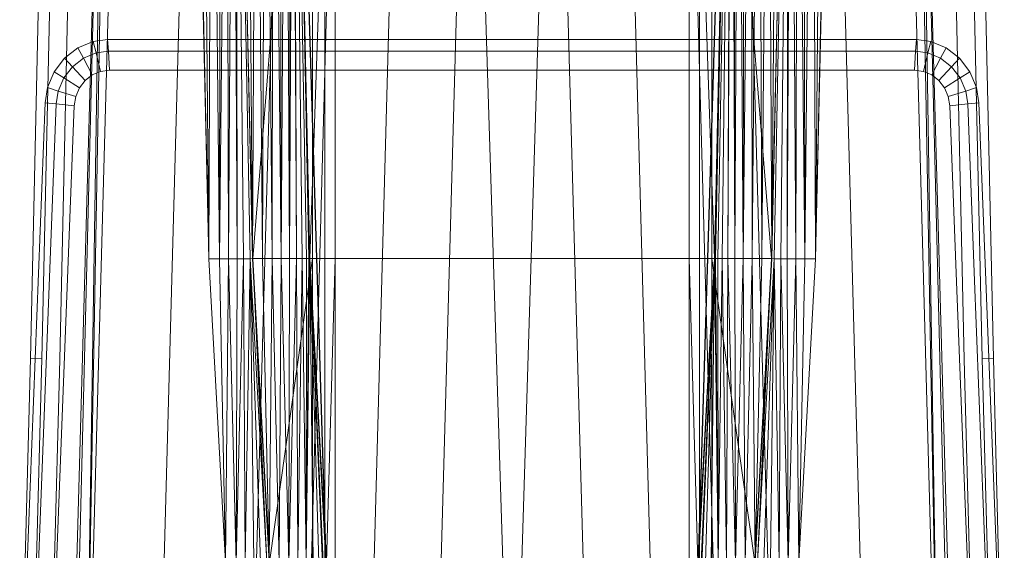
# Model space of a CAD drawing. Header units: metres. Extents: x 391.1 to 427.5, y 12.8 to 28.4.
# Tile 46 of 189: x 401.844 to 402.217, y 27.729 to 27.929. Entities that reach past the tile are written whole.
import ezdxf

# ---------------------------------------------------------------- set-up
doc = ezdxf.new("R2010")
doc.units = ezdxf.units.M
doc.layers.add('A-DETL-____-MBND', color=7, linetype='Continuous', lineweight=18)

# ---------------------------------------------------------------- blocks, each defined once
blk = doc.blocks.new('Family - Inodor PA-152684-03_CLI_AIRE_P0A')
at = {"layer": 'A-DETL-____-MBND', "color": 253, "true_color": 0xaaaaaa}
for p, q in [((0.02769, 0.72747), (0.02057, 0.40793)), ((0.02769, 0.72747), (0.02057, 0.40793)), ((0.38526, 0.40793), (0.37814, 0.72747)), ((0.38526, 0.40793), (0.37814, 0.72747)), ((0.03191, 0.72725), (0.02479, 0.40776)), ((0.03191, 0.72725), (0.02479, 0.40776)), ((0.03874, 0.72691), (0.03162, 0.40749)), ((0.03874, 0.72691), (0.03162, 0.40749)), ((0.03494, 0.21652), (0.04902, 0.7262)), ((0.04902, 0.7262), (0.03612, 0.21652)), ((0.04902, 0.7262), (0.04107, 0.21652)), ((0.0502, 0.7262), (0.04107, 0.21652)), ((0.05515, 0.7262), (0.04107, 0.21652)), ((0.08204, 0.7262), (0.06796, 0.21652)), ((0.08802, 0.44565), (0.08189, 0.7262)), ((0.08202, 0.72555), (0.08802, 0.44565)), ((0.08202, 0.72555), (0.08802, 0.44565)), ((0.08578, 0.72555), (0.08802, 0.44565)), ((0.08578, 0.72555), (0.08802, 0.44565)), ((0.0892, 0.72555), (0.08802, 0.44565)), ((0.08802, 0.44565), (0.0892, 0.72555)), ((0.0892, 0.72555), (0.09212, 0.44566)), ((0.0892, 0.72555), (0.09212, 0.44566)), ((0.09248, 0.72555), (0.09212, 0.44566)), ((0.09212, 0.44566), (0.09248, 0.72555)), ((0.09212, 0.44566), (0.09491, 0.72555)), ((0.09212, 0.44566), (0.09491, 0.72555)), ((0.09491, 0.72555), (0.09554, 0.44566)), ((0.09491, 0.72555), (0.09554, 0.44566)), ((0.09737, 0.72555), (0.09554, 0.44566)), ((0.09554, 0.44566), (0.09737, 0.72555)), ((0.09737, 0.72555), (0.09882, 0.44566)), ((0.09737, 0.72555), (0.09882, 0.44566)), ((0.09837, 0.72555), (0.09882, 0.44566)), ((0.09837, 0.72555), (0.10126, 0.44566)), ((0.09837, 0.72555), (0.09882, 0.44566)), ((0.09837, 0.72555), (0.10371, 0.44566)), ((0.09837, 0.72555), (0.10126, 0.44566)), ((0.09837, 0.72555), (0.10471, 0.44572)), ((0.09837, 0.72555), (0.10371, 0.44566)), ((0.09837, 0.72555), (0.10471, 0.44572)), ((0.10461, 0.44571), (0.09848, 0.7262)), ((0.09861, 0.7256), (0.10461, 0.44571)), ((0.09861, 0.7256), (0.10461, 0.44571)), ((0.10238, 0.7256), (0.10461, 0.44571)), ((0.10238, 0.7256), (0.10461, 0.44571)), ((0.11707, 0.7262), (0.10299, 0.21652)), ((0.10604, 0.7256), (0.10461, 0.44571)), ((0.10461, 0.44571), (0.10604, 0.7256)), ((0.12737, 0.72561), (0.10471, 0.44572)), ((0.10471, 0.44572), (0.12737, 0.72561)), ((0.10604, 0.7256), (0.10839, 0.44571)), ((0.10604, 0.7256), (0.10839, 0.44571)), ((0.10947, 0.7256), (0.10839, 0.44571)), ((0.10839, 0.44571), (0.10947, 0.7256)), ((0.10947, 0.7256), (0.11204, 0.44571)), ((0.10947, 0.7256), (0.11204, 0.44571)), ((0.11257, 0.7256), (0.11204, 0.44571)), ((0.11204, 0.44571), (0.11257, 0.7256)), ((0.11257, 0.7256), (0.11547, 0.44571)), ((0.11257, 0.7256), (0.11547, 0.44571)), ((0.11525, 0.7256), (0.11547, 0.44571)), ((0.11525, 0.7256), (0.11547, 0.44571)), ((0.11742, 0.7256), (0.11547, 0.44571)), ((0.11547, 0.44571), (0.11742, 0.7256)), ((0.11742, 0.7256), (0.11858, 0.44571)), ((0.11742, 0.7256), (0.11858, 0.44571)), ((0.11902, 0.7256), (0.11858, 0.44571)), ((0.11858, 0.44571), (0.11902, 0.7256)), ((0.11858, 0.44571), (0.12, 0.7256)), ((0.11858, 0.44571), (0.12, 0.7256)), ((0.12, 0.7256), (0.12125, 0.44571)), ((0.12, 0.7256), (0.12125, 0.44571)), ((0.12032, 0.7256), (0.12632, 0.44571)), ((0.12032, 0.7256), (0.12125, 0.44571)), ((0.12032, 0.7256), (0.12343, 0.44571)), ((0.12032, 0.7256), (0.12125, 0.44571)), ((0.12032, 0.7256), (0.12503, 0.44571)), ((0.12032, 0.7256), (0.12343, 0.44571)), ((0.12032, 0.7256), (0.12601, 0.44571)), ((0.12032, 0.7256), (0.12503, 0.44571)), ((0.12032, 0.7256), (0.12632, 0.44571)), ((0.12032, 0.7256), (0.12601, 0.44571)), ((0.12032, 0.7256), (0.12632, 0.44571)), ((0.12032, 0.7256), (0.13594, 0.21593)), ((0.12032, 0.7256), (0.12632, 0.44571)), ((0.12032, 0.7256), (0.13594, 0.21593)), ((0.12032, 0.7256), (0.13646, 0.2042)), ((0.13782, 0.7262), (0.12375, 0.21652)), ((0.13594, 0.72561), (0.12632, 0.44571)), ((0.12632, 0.44571), (0.13594, 0.72561)), ((0.12737, 0.72561), (0.12737, 0.44571)), ((0.12737, 0.72561), (0.12737, 0.44571)), ((0.13205, 0.72561), (0.13205, 0.44571)), ((0.13205, 0.72561), (0.13205, 0.44571)), ((0.13594, 0.44571), (0.13594, 0.72561)), ((0.13594, 0.72561), (0.13594, 0.44571)), ((0.13594, 0.72561), (0.13594, 0.44571)), ((0.13594, 0.72561), (0.13594, 0.44571)), ((0.16159, 0.7262), (0.14752, 0.21652)), ((0.18701, 0.7262), (0.17293, 0.21652)), ((0.18701, 0.7262), (0.20299, 0.21652)), ((0.21897, 0.7262), (0.20299, 0.21652)), ((0.21897, 0.7262), (0.23305, 0.21652)), ((0.24439, 0.7262), (0.25847, 0.21652)), ((0.26816, 0.7262), (0.28224, 0.21652)), ((0.28568, 0.7262), (0.26951, 0.2042)), ((0.26951, 0.2042), (0.28565, 0.7256)), ((0.26951, 0.2042), (0.28565, 0.7256)), ((0.27003, 0.72561), (0.27003, 0.44571)), ((0.27003, 0.72561), (0.27003, 0.44571)), ((0.27003, 0.72561), (0.27003, 0.44571)), ((0.27003, 0.72561), (0.27965, 0.44571)), ((0.27003, 0.72561), (0.27003, 0.44571)), ((0.27003, 0.72561), (0.27965, 0.44571)), ((0.27003, 0.21593), (0.28565, 0.7256)), ((0.27003, 0.21593), (0.28565, 0.7256)), ((0.27392, 0.72561), (0.27392, 0.44571)), ((0.27392, 0.72561), (0.27392, 0.44571)), ((0.27859, 0.72561), (0.27859, 0.44571)), ((0.27859, 0.72561), (0.30126, 0.44572)), ((0.27859, 0.72561), (0.27859, 0.44571)), ((0.27859, 0.72561), (0.30126, 0.44572)), ((0.28565, 0.7256), (0.27965, 0.44571)), ((0.27965, 0.44571), (0.28565, 0.7256)), ((0.28565, 0.7256), (0.27965, 0.44571)), ((0.27965, 0.44571), (0.28565, 0.7256)), ((0.28565, 0.7256), (0.27996, 0.44571)), ((0.27996, 0.44571), (0.28565, 0.7256)), ((0.28565, 0.7256), (0.28094, 0.44571)), ((0.28094, 0.44571), (0.28565, 0.7256)), ((0.28565, 0.7256), (0.28254, 0.44571)), ((0.28254, 0.44571), (0.28565, 0.7256)), ((0.28565, 0.7256), (0.28471, 0.44571)), ((0.28471, 0.44571), (0.28565, 0.7256)), ((0.28471, 0.44571), (0.28596, 0.7256)), ((0.28471, 0.44571), (0.28596, 0.7256)), ((0.28596, 0.7256), (0.28739, 0.44571)), ((0.28596, 0.7256), (0.28739, 0.44571)), ((0.28694, 0.7256), (0.28739, 0.44571)), ((0.28694, 0.7256), (0.28739, 0.44571)), ((0.28854, 0.7256), (0.28739, 0.44571)), ((0.28739, 0.44571), (0.28854, 0.7256)), ((0.28854, 0.7256), (0.29049, 0.44571)), ((0.28854, 0.7256), (0.29049, 0.44571)), ((0.28891, 0.7262), (0.30299, 0.21652)), ((0.29071, 0.7256), (0.29049, 0.44571)), ((0.29049, 0.44571), (0.29071, 0.7256)), ((0.29049, 0.44571), (0.29339, 0.7256)), ((0.29049, 0.44571), (0.29339, 0.7256)), ((0.29339, 0.7256), (0.29392, 0.44571)), ((0.29339, 0.7256), (0.29392, 0.44571)), ((0.29649, 0.7256), (0.29392, 0.44571)), ((0.29392, 0.44571), (0.29649, 0.7256)), ((0.29649, 0.7256), (0.29758, 0.44571)), ((0.29649, 0.7256), (0.29758, 0.44571)), ((0.29992, 0.7256), (0.29758, 0.44571)), ((0.29758, 0.44571), (0.29992, 0.7256)), ((0.29992, 0.7256), (0.30135, 0.44571)), ((0.29992, 0.7256), (0.30135, 0.44571)), ((0.3076, 0.72555), (0.30126, 0.44572)), ((0.30126, 0.44572), (0.3076, 0.72555)), ((0.30749, 0.7262), (0.30135, 0.44571)), ((0.30358, 0.7256), (0.30135, 0.44571)), ((0.30135, 0.44571), (0.30358, 0.7256)), ((0.30135, 0.44571), (0.30735, 0.7256)), ((0.30135, 0.44571), (0.30735, 0.7256)), ((0.3076, 0.72555), (0.30226, 0.44566)), ((0.30226, 0.44566), (0.3076, 0.72555)), ((0.3076, 0.72555), (0.30471, 0.44566)), ((0.30471, 0.44566), (0.3076, 0.72555)), ((0.3076, 0.72555), (0.30715, 0.44566)), ((0.30715, 0.44566), (0.3076, 0.72555)), ((0.30715, 0.44566), (0.3086, 0.72555)), ((0.30715, 0.44566), (0.3086, 0.72555)), ((0.3086, 0.72555), (0.31043, 0.44566)), ((0.3086, 0.72555), (0.31043, 0.44566)), ((0.31105, 0.72555), (0.31043, 0.44566)), ((0.31043, 0.44566), (0.31105, 0.72555)), ((0.31105, 0.72555), (0.31384, 0.44566)), ((0.31105, 0.72555), (0.31384, 0.44566)), ((0.31349, 0.72555), (0.31384, 0.44566)), ((0.31349, 0.72555), (0.31384, 0.44566)), ((0.31677, 0.72555), (0.31384, 0.44566)), ((0.31384, 0.44566), (0.31677, 0.72555)), ((0.31677, 0.72555), (0.31794, 0.44566)), ((0.31677, 0.72555), (0.31794, 0.44566)), ((0.32408, 0.7262), (0.31794, 0.44566)), ((0.32019, 0.72555), (0.31794, 0.44566)), ((0.31794, 0.44566), (0.32019, 0.72555)), ((0.31794, 0.44566), (0.32395, 0.72555)), ((0.31794, 0.44566), (0.32395, 0.72555)), ((0.32395, 0.7262), (0.33803, 0.21652)), ((0.35083, 0.7262), (0.36491, 0.21652)), ((0.35578, 0.7262), (0.36491, 0.21652)), ((0.35697, 0.7262), (0.36491, 0.21652)), ((0.35697, 0.7262), (0.36986, 0.21652)), ((0.35697, 0.7262), (0.37104, 0.21652)), ((0.3742, 0.40749), (0.36709, 0.72691)), ((0.3742, 0.40749), (0.36709, 0.72691)), ((0.38104, 0.40776), (0.37392, 0.72725)), ((0.38104, 0.40776), (0.37392, 0.72725)), ((0.03847, 0.52548), (0.04426, 0.52793)), ((0.03847, 0.52548), (0.04426, 0.52793)), ((0.04426, 0.52793), (0.04975, 0.52867)), ((0.04426, 0.52793), (0.04975, 0.52867)), ((0.04426, 0.52793), (0.04534, 0.52359)), ((0.04534, 0.52359), (0.04426, 0.52793)), ((0.04975, 0.52867), (0.12668, 0.52871)), ((0.04975, 0.52867), (0.12668, 0.52871)), ((0.04975, 0.52867), (0.05002, 0.52422)), ((0.05002, 0.52422), (0.04975, 0.52867)), ((0.12668, 0.52871), (0.27914, 0.52871)), ((0.12668, 0.52871), (0.27914, 0.52871)), ((0.27914, 0.52871), (0.35608, 0.52867)), ((0.27914, 0.52871), (0.35608, 0.52867)), ((0.35608, 0.52867), (0.3558, 0.52422)), ((0.3558, 0.52422), (0.35608, 0.52867)), ((0.35608, 0.52867), (0.36156, 0.52793)), ((0.35608, 0.52867), (0.36156, 0.52793)), ((0.36156, 0.52793), (0.36048, 0.52359)), ((0.36048, 0.52359), (0.36156, 0.52793)), ((0.36156, 0.52793), (0.36735, 0.52548)), ((0.36156, 0.52793), (0.36735, 0.52548)), ((0.03345, 0.52157), (0.03847, 0.52548)), ((0.03345, 0.52157), (0.03847, 0.52548)), ((0.03847, 0.52548), (0.04055, 0.52156)), ((0.04055, 0.52156), (0.03847, 0.52548)), ((0.04055, 0.52156), (0.04534, 0.52359)), ((0.04055, 0.52156), (0.04534, 0.52359)), ((0.04534, 0.52359), (0.05002, 0.52422)), ((0.04534, 0.52359), (0.05002, 0.52422)), ((0.04534, 0.52359), (0.04707, 0.51657)), ((0.04707, 0.51657), (0.04534, 0.52359)), ((0.05002, 0.52422), (0.12668, 0.52427)), ((0.05002, 0.52422), (0.12668, 0.52427)), ((0.05002, 0.52422), (0.05045, 0.51703)), ((0.05045, 0.51703), (0.05002, 0.52422)), ((0.12668, 0.52427), (0.27914, 0.52427)), ((0.12668, 0.52427), (0.27914, 0.52427)), ((0.27914, 0.52427), (0.3558, 0.52422)), ((0.27914, 0.52427), (0.3558, 0.52422)), ((0.3558, 0.52422), (0.35537, 0.51703)), ((0.35537, 0.51703), (0.3558, 0.52422)), ((0.3558, 0.52422), (0.36048, 0.52359)), ((0.3558, 0.52422), (0.36048, 0.52359)), ((0.36048, 0.52359), (0.35875, 0.51657)), ((0.35875, 0.51657), (0.36048, 0.52359)), ((0.36048, 0.52359), (0.36527, 0.52156)), ((0.36048, 0.52359), (0.36527, 0.52156)), ((0.36735, 0.52548), (0.36527, 0.52156)), ((0.36527, 0.52156), (0.36735, 0.52548)), ((0.36735, 0.52548), (0.37237, 0.52157)), ((0.36735, 0.52548), (0.37237, 0.52157)), ((0.02953, 0.51645), (0.03345, 0.52157)), ((0.02953, 0.51645), (0.03345, 0.52157)), ((0.03345, 0.52157), (0.0364, 0.51833)), ((0.0364, 0.51833), (0.03345, 0.52157)), ((0.0364, 0.51833), (0.04055, 0.52156)), ((0.0364, 0.51833), (0.04055, 0.52156)), ((0.04055, 0.52156), (0.04391, 0.51523)), ((0.04391, 0.51523), (0.04055, 0.52156)), ((0.36527, 0.52156), (0.36191, 0.51523)), ((0.36191, 0.51523), (0.36527, 0.52156)), ((0.36527, 0.52156), (0.36942, 0.51833)), ((0.36527, 0.52156), (0.36942, 0.51833)), ((0.37237, 0.52157), (0.36942, 0.51833)), ((0.36942, 0.51833), (0.37237, 0.52157)), ((0.37237, 0.52157), (0.37629, 0.51645)), ((0.37237, 0.52157), (0.37629, 0.51645)), ((0.02697, 0.51046), (0.02953, 0.51645)), ((0.02697, 0.51046), (0.02953, 0.51645)), ((0.02953, 0.51645), (0.03316, 0.5141)), ((0.03316, 0.5141), (0.02953, 0.51645)), ((0.03316, 0.5141), (0.0364, 0.51833)), ((0.03316, 0.5141), (0.0364, 0.51833)), ((0.0364, 0.51833), (0.04118, 0.5131)), ((0.04118, 0.5131), (0.0364, 0.51833)), ((0.04391, 0.51523), (0.04118, 0.5131)), ((0.04118, 0.5131), (0.04391, 0.51523)), ((0.04391, 0.51523), (0.04118, 0.5131)), ((0.04391, 0.51523), (0.04118, 0.5131)), ((0.04707, 0.51657), (0.04391, 0.51523)), ((0.04391, 0.51523), (0.04707, 0.51657)), ((0.04707, 0.51657), (0.04391, 0.51523)), ((0.04707, 0.51657), (0.04391, 0.51523)), ((0.05045, 0.51703), (0.04707, 0.51657)), ((0.04707, 0.51657), (0.05045, 0.51703)), ((0.05045, 0.51703), (0.04707, 0.51657)), ((0.05045, 0.51703), (0.04707, 0.51657)), ((0.12668, 0.51707), (0.05045, 0.51703)), ((0.05045, 0.51703), (0.12668, 0.51707)), ((0.12668, 0.51707), (0.05045, 0.51703)), ((0.12668, 0.51707), (0.05045, 0.51703)), ((0.27914, 0.51707), (0.12668, 0.51707)), ((0.12668, 0.51707), (0.27914, 0.51707)), ((0.27914, 0.51707), (0.12668, 0.51707)), ((0.27914, 0.51707), (0.12668, 0.51707)), ((0.35537, 0.51703), (0.27914, 0.51707)), ((0.27914, 0.51707), (0.35537, 0.51703)), ((0.35537, 0.51703), (0.27914, 0.51707)), ((0.35537, 0.51703), (0.27914, 0.51707)), ((0.35875, 0.51657), (0.35537, 0.51703)), ((0.35537, 0.51703), (0.35875, 0.51657)), ((0.35875, 0.51657), (0.35537, 0.51703)), ((0.35875, 0.51657), (0.35537, 0.51703)), ((0.36191, 0.51523), (0.35875, 0.51657)), ((0.35875, 0.51657), (0.36191, 0.51523)), ((0.36191, 0.51523), (0.35875, 0.51657)), ((0.36191, 0.51523), (0.35875, 0.51657)), ((0.36464, 0.5131), (0.36191, 0.51523)), ((0.36191, 0.51523), (0.36464, 0.5131)), ((0.36464, 0.5131), (0.36191, 0.51523)), ((0.36464, 0.5131), (0.36191, 0.51523)), ((0.36942, 0.51833), (0.36464, 0.5131)), ((0.36464, 0.5131), (0.36942, 0.51833)), ((0.36942, 0.51833), (0.37266, 0.5141)), ((0.36942, 0.51833), (0.37266, 0.5141)), ((0.37629, 0.51645), (0.37266, 0.5141)), ((0.37266, 0.5141), (0.37629, 0.51645)), ((0.37629, 0.51645), (0.37885, 0.51046)), ((0.37629, 0.51645), (0.37885, 0.51046)), ((0.03104, 0.50915), (0.03316, 0.5141)), ((0.03104, 0.50915), (0.03316, 0.5141)), ((0.03316, 0.5141), (0.03904, 0.51031)), ((0.03904, 0.51031), (0.03316, 0.5141)), ((0.04118, 0.5131), (0.03904, 0.51031)), ((0.03904, 0.51031), (0.04118, 0.5131)), ((0.04118, 0.5131), (0.03904, 0.51031)), ((0.04118, 0.5131), (0.03904, 0.51031)), ((0.36678, 0.51031), (0.36464, 0.5131)), ((0.36464, 0.5131), (0.36678, 0.51031)), ((0.36678, 0.51031), (0.36464, 0.5131)), ((0.36678, 0.51031), (0.36464, 0.5131)), ((0.37266, 0.5141), (0.36678, 0.51031)), ((0.36678, 0.51031), (0.37266, 0.5141)), ((0.37266, 0.5141), (0.37478, 0.50915)), ((0.37266, 0.5141), (0.37478, 0.50915)), ((0.02604, 0.50472), (0.02697, 0.51046)), ((0.02604, 0.50472), (0.02697, 0.51046)), ((0.02697, 0.51046), (0.03104, 0.50915)), ((0.03104, 0.50915), (0.02697, 0.51046)), ((0.03025, 0.50425), (0.03104, 0.50915)), ((0.03025, 0.50425), (0.03104, 0.50915)), ((0.03104, 0.50915), (0.03764, 0.50704)), ((0.03764, 0.50704), (0.03104, 0.50915)), ((0.03904, 0.51031), (0.03764, 0.50704)), ((0.03764, 0.50704), (0.03904, 0.51031)), ((0.03904, 0.51031), (0.03764, 0.50704)), ((0.03904, 0.51031), (0.03764, 0.50704)), ((0.36818, 0.50704), (0.36678, 0.51031)), ((0.36678, 0.51031), (0.36818, 0.50704)), ((0.36818, 0.50704), (0.36678, 0.51031)), ((0.36818, 0.50704), (0.36678, 0.51031)), ((0.37478, 0.50915), (0.36818, 0.50704)), ((0.36818, 0.50704), (0.37478, 0.50915)), ((0.37885, 0.51046), (0.37478, 0.50915)), ((0.37478, 0.50915), (0.37885, 0.51046)), ((0.37478, 0.50915), (0.37557, 0.50425)), ((0.37478, 0.50915), (0.37557, 0.50425)), ((0.37885, 0.51046), (0.37978, 0.50472)), ((0.37885, 0.51046), (0.37978, 0.50472)), ((0.01865, 0.31422), (0.02604, 0.50472)), ((0.01865, 0.31422), (0.02604, 0.50472)), ((0.02287, 0.31404), (0.03025, 0.50425)), ((0.02287, 0.31404), (0.03025, 0.50425)), ((0.02604, 0.50472), (0.03025, 0.50425)), ((0.03025, 0.50425), (0.02604, 0.50472)), ((0.03025, 0.50425), (0.03707, 0.5035)), ((0.03707, 0.5035), (0.03025, 0.50425)), ((0.03764, 0.50704), (0.03707, 0.5035)), ((0.03707, 0.5035), (0.03764, 0.50704)), ((0.03764, 0.50704), (0.03707, 0.5035)), ((0.03764, 0.50704), (0.03707, 0.5035)), ((0.36875, 0.5035), (0.36818, 0.50704)), ((0.36818, 0.50704), (0.36875, 0.5035)), ((0.36875, 0.5035), (0.36818, 0.50704)), ((0.36875, 0.5035), (0.36818, 0.50704)), ((0.37557, 0.50425), (0.36875, 0.5035)), ((0.36875, 0.5035), (0.37557, 0.50425)), ((0.37978, 0.50472), (0.37557, 0.50425)), ((0.37557, 0.50425), (0.37978, 0.50472)), ((0.37557, 0.50425), (0.37805, 0.44054)), ((0.37557, 0.50425), (0.37805, 0.44054)), ((0.37978, 0.50472), (0.38227, 0.44073)), ((0.37978, 0.50472), (0.38227, 0.44073)), ((0.03707, 0.5035), (0.0297, 0.31375)), ((0.0297, 0.31375), (0.03707, 0.5035)), ((0.03707, 0.5035), (0.0297, 0.31375)), ((0.03707, 0.5035), (0.0297, 0.31375)), ((0.37121, 0.44025), (0.36875, 0.5035)), ((0.36875, 0.5035), (0.37121, 0.44025)), ((0.37121, 0.44025), (0.36875, 0.5035)), ((0.37121, 0.44025), (0.36875, 0.5035)), ((0.08802, 0.44565), (0.09212, 0.44566)), ((0.08802, 0.44565), (0.09212, 0.44566)), ((0.08802, 0.44565), (0.09437, 0.33076)), ((0.09212, 0.44566), (0.09437, 0.33076)), ((0.09212, 0.44566), (0.09554, 0.44566)), ((0.09212, 0.44566), (0.09437, 0.33076)), ((0.09212, 0.44566), (0.09554, 0.44566)), ((0.09554, 0.44566), (0.09437, 0.33076)), ((0.09437, 0.33076), (0.09554, 0.44566)), ((0.09554, 0.44566), (0.09846, 0.33077)), ((0.09554, 0.44566), (0.09882, 0.44566)), ((0.09554, 0.44566), (0.09882, 0.44566)), ((0.09554, 0.44566), (0.09846, 0.33077)), ((0.09882, 0.44566), (0.09846, 0.33077)), ((0.09846, 0.33077), (0.09882, 0.44566)), ((0.09846, 0.33077), (0.10126, 0.44566)), ((0.09846, 0.33077), (0.10126, 0.44566)), ((0.10126, 0.44566), (0.09882, 0.44566)), ((0.09882, 0.44566), (0.10126, 0.44566)), ((0.10371, 0.44566), (0.10126, 0.44566)), ((0.10126, 0.44566), (0.10188, 0.33077)), ((0.10126, 0.44566), (0.10371, 0.44566)), ((0.10126, 0.44566), (0.10188, 0.33077)), ((0.10371, 0.44566), (0.10188, 0.33077)), ((0.10188, 0.33077), (0.10371, 0.44566)), ((0.10471, 0.44572), (0.10371, 0.44566)), ((0.10371, 0.44566), (0.10471, 0.44572)), ((0.10371, 0.44566), (0.10516, 0.33077)), ((0.10371, 0.44566), (0.11005, 0.33077)), ((0.10371, 0.44566), (0.1076, 0.33077)), ((0.10371, 0.44566), (0.10516, 0.33077)), ((0.10371, 0.44566), (0.11005, 0.33077)), ((0.10371, 0.44566), (0.1076, 0.33077)), ((0.10461, 0.44571), (0.10839, 0.44571)), ((0.10461, 0.44571), (0.10839, 0.44571)), ((0.10461, 0.44571), (0.11096, 0.33082)), ((0.10471, 0.44572), (0.11005, 0.33077)), ((0.10471, 0.44572), (0.11105, 0.33082)), ((0.10471, 0.44572), (0.11005, 0.33077)), ((0.10471, 0.44572), (0.12737, 0.44571)), ((0.10471, 0.44572), (0.11105, 0.33082)), ((0.10471, 0.44572), (0.12737, 0.44571)), ((0.10839, 0.44571), (0.11096, 0.33082)), ((0.10839, 0.44571), (0.11204, 0.44571)), ((0.10839, 0.44571), (0.11204, 0.44571)), ((0.10839, 0.44571), (0.11096, 0.33082)), ((0.11204, 0.44571), (0.11096, 0.33082)), ((0.11096, 0.33082), (0.11204, 0.44571)), ((0.12737, 0.44571), (0.11105, 0.33082)), ((0.11105, 0.33082), (0.12737, 0.44571)), ((0.11204, 0.44571), (0.11473, 0.33082)), ((0.11204, 0.44571), (0.11547, 0.44571)), ((0.11204, 0.44571), (0.11547, 0.44571)), ((0.11204, 0.44571), (0.11473, 0.33082)), ((0.11547, 0.44571), (0.11473, 0.33082)), ((0.11473, 0.33082), (0.11547, 0.44571)), ((0.11547, 0.44571), (0.11839, 0.33082)), ((0.11547, 0.44571), (0.11858, 0.44571)), ((0.11547, 0.44571), (0.11858, 0.44571)), ((0.11547, 0.44571), (0.11839, 0.33082)), ((0.11858, 0.44571), (0.11839, 0.33082)), ((0.11839, 0.33082), (0.11858, 0.44571)), ((0.11839, 0.33082), (0.12125, 0.44571)), ((0.11839, 0.33082), (0.12125, 0.44571)), ((0.11858, 0.44571), (0.12125, 0.44571)), ((0.11858, 0.44571), (0.12125, 0.44571)), ((0.12125, 0.44571), (0.12182, 0.33082)), ((0.12343, 0.44571), (0.12125, 0.44571)), ((0.12125, 0.44571), (0.12343, 0.44571)), ((0.12125, 0.44571), (0.12182, 0.33082)), ((0.12343, 0.44571), (0.12182, 0.33082)), ((0.12182, 0.33082), (0.12343, 0.44571)), ((0.12503, 0.44571), (0.12343, 0.44571)), ((0.12343, 0.44571), (0.12492, 0.33082)), ((0.12343, 0.44571), (0.12503, 0.44571)), ((0.12343, 0.44571), (0.12492, 0.33082)), ((0.12503, 0.44571), (0.12492, 0.33082)), ((0.12492, 0.33082), (0.12503, 0.44571)), ((0.12492, 0.33082), (0.12601, 0.44571)), ((0.12492, 0.33082), (0.12601, 0.44571)), ((0.12492, 0.33082), (0.12632, 0.44571)), ((0.12492, 0.33082), (0.12632, 0.44571)), ((0.12601, 0.44571), (0.12503, 0.44571)), ((0.12503, 0.44571), (0.12601, 0.44571)), ((0.12632, 0.44571), (0.12601, 0.44571)), ((0.12601, 0.44571), (0.12632, 0.44571)), ((0.12632, 0.44571), (0.13266, 0.33082)), ((0.12632, 0.44571), (0.1276, 0.33082)), ((0.12632, 0.44571), (0.12977, 0.33082)), ((0.12632, 0.44571), (0.1276, 0.33082)), ((0.12632, 0.44571), (0.13137, 0.33082)), ((0.12632, 0.44571), (0.12977, 0.33082)), ((0.12632, 0.44571), (0.13235, 0.33082)), ((0.12632, 0.44571), (0.13137, 0.33082)), ((0.12632, 0.44571), (0.13266, 0.33082)), ((0.12632, 0.44571), (0.13235, 0.33082)), ((0.12632, 0.44571), (0.13594, 0.21593)), ((0.12632, 0.44571), (0.13266, 0.33082)), ((0.12632, 0.44571), (0.13594, 0.21593)), ((0.12632, 0.44571), (0.13594, 0.44571)), ((0.12632, 0.44571), (0.13266, 0.33082)), ((0.12632, 0.44571), (0.13594, 0.44571)), ((0.12737, 0.44571), (0.12737, 0.33082)), ((0.12737, 0.44571), (0.13205, 0.44571)), ((0.12737, 0.44571), (0.13205, 0.44571)), ((0.12737, 0.44571), (0.12737, 0.33082)), ((0.13205, 0.44571), (0.13205, 0.33082)), ((0.13594, 0.44571), (0.13205, 0.44571)), ((0.13205, 0.44571), (0.13205, 0.33082)), ((0.13205, 0.44571), (0.13594, 0.44571)), ((0.13594, 0.44571), (0.13266, 0.33082)), ((0.13594, 0.44571), (0.13266, 0.33082)), ((0.13594, 0.33082), (0.13594, 0.44571)), ((0.13594, 0.44571), (0.27003, 0.44571)), ((0.13594, 0.44571), (0.27003, 0.44571)), ((0.13594, 0.44571), (0.13594, 0.33082)), ((0.13594, 0.44571), (0.13594, 0.33082)), ((0.13594, 0.44571), (0.27003, 0.44571)), ((0.13594, 0.44571), (0.27003, 0.44571)), ((0.13594, 0.44571), (0.13594, 0.33082)), ((0.27003, 0.44571), (0.27003, 0.33082)), ((0.27003, 0.44571), (0.27392, 0.44571)), ((0.27003, 0.44571), (0.27392, 0.44571)), ((0.27003, 0.44571), (0.27003, 0.33082)), ((0.27003, 0.44571), (0.27003, 0.33082)), ((0.27965, 0.44571), (0.27003, 0.44571)), ((0.27003, 0.44571), (0.2733, 0.33082)), ((0.27003, 0.44571), (0.27003, 0.33082)), ((0.27003, 0.44571), (0.27965, 0.44571)), ((0.27003, 0.44571), (0.2733, 0.33082)), ((0.27003, 0.21593), (0.27965, 0.44571)), ((0.27003, 0.21593), (0.27965, 0.44571)), ((0.27965, 0.44571), (0.2733, 0.33082)), ((0.2733, 0.33082), (0.27965, 0.44571)), ((0.27965, 0.44571), (0.2733, 0.33082)), ((0.2733, 0.33082), (0.27965, 0.44571)), ((0.27965, 0.44571), (0.27362, 0.33082)), ((0.27362, 0.33082), (0.27965, 0.44571)), ((0.27392, 0.44571), (0.27392, 0.33082)), ((0.27392, 0.44571), (0.27859, 0.44571)), ((0.27392, 0.44571), (0.27859, 0.44571)), ((0.27392, 0.44571), (0.27392, 0.33082)), ((0.27965, 0.44571), (0.2746, 0.33082)), ((0.2746, 0.33082), (0.27965, 0.44571)), ((0.27965, 0.44571), (0.2762, 0.33082)), ((0.2762, 0.33082), (0.27965, 0.44571)), ((0.27965, 0.44571), (0.27837, 0.33082)), ((0.27837, 0.33082), (0.27965, 0.44571)), ((0.30126, 0.44572), (0.27859, 0.44571)), ((0.27859, 0.44571), (0.30126, 0.44572)), ((0.27859, 0.44571), (0.27859, 0.33082)), ((0.27859, 0.44571), (0.29491, 0.33082)), ((0.27859, 0.44571), (0.27859, 0.33082)), ((0.27859, 0.44571), (0.29491, 0.33082)), ((0.27965, 0.44571), (0.28105, 0.33082)), ((0.27965, 0.44571), (0.27996, 0.44571)), ((0.27965, 0.44571), (0.28105, 0.33082)), ((0.27965, 0.44571), (0.27996, 0.44571)), ((0.27996, 0.44571), (0.28105, 0.33082)), ((0.27996, 0.44571), (0.28094, 0.44571)), ((0.27996, 0.44571), (0.28105, 0.33082)), ((0.27996, 0.44571), (0.28094, 0.44571)), ((0.28094, 0.44571), (0.28105, 0.33082)), ((0.28094, 0.44571), (0.28254, 0.44571)), ((0.28094, 0.44571), (0.28105, 0.33082)), ((0.28094, 0.44571), (0.28254, 0.44571)), ((0.28254, 0.44571), (0.28105, 0.33082)), ((0.28105, 0.33082), (0.28254, 0.44571)), ((0.28254, 0.44571), (0.28415, 0.33082)), ((0.28254, 0.44571), (0.28471, 0.44571)), ((0.28254, 0.44571), (0.28415, 0.33082)), ((0.28254, 0.44571), (0.28471, 0.44571)), ((0.28471, 0.44571), (0.28415, 0.33082)), ((0.28415, 0.33082), (0.28471, 0.44571)), ((0.28471, 0.44571), (0.28758, 0.33082)), ((0.28471, 0.44571), (0.28739, 0.44571)), ((0.28471, 0.44571), (0.28739, 0.44571)), ((0.28471, 0.44571), (0.28758, 0.33082)), ((0.28739, 0.44571), (0.28758, 0.33082)), ((0.28739, 0.44571), (0.29049, 0.44571)), ((0.28739, 0.44571), (0.28758, 0.33082)), ((0.28739, 0.44571), (0.29049, 0.44571)), ((0.29049, 0.44571), (0.28758, 0.33082)), ((0.28758, 0.33082), (0.29049, 0.44571)), ((0.29049, 0.44571), (0.29124, 0.33082)), ((0.29049, 0.44571), (0.29392, 0.44571)), ((0.29049, 0.44571), (0.29124, 0.33082)), ((0.29049, 0.44571), (0.29392, 0.44571)), ((0.29392, 0.44571), (0.29124, 0.33082)), ((0.29124, 0.33082), (0.29392, 0.44571)), ((0.29392, 0.44571), (0.29501, 0.33082)), ((0.29392, 0.44571), (0.29758, 0.44571)), ((0.29392, 0.44571), (0.29501, 0.33082)), ((0.29392, 0.44571), (0.29758, 0.44571)), ((0.30126, 0.44572), (0.29491, 0.33082)), ((0.29491, 0.33082), (0.30126, 0.44572)), ((0.29758, 0.44571), (0.29501, 0.33082)), ((0.29501, 0.33082), (0.29758, 0.44571)), ((0.29501, 0.33082), (0.30135, 0.44571)), ((0.30126, 0.44572), (0.29591, 0.33077)), ((0.29591, 0.33077), (0.30126, 0.44572)), ((0.29591, 0.33077), (0.30226, 0.44566)), ((0.29591, 0.33077), (0.30226, 0.44566)), ((0.29758, 0.44571), (0.30135, 0.44571)), ((0.29758, 0.44571), (0.30135, 0.44571)), ((0.30226, 0.44566), (0.29837, 0.33077)), ((0.29837, 0.33077), (0.30226, 0.44566)), ((0.30226, 0.44566), (0.3008, 0.33077)), ((0.3008, 0.33077), (0.30226, 0.44566)), ((0.30126, 0.44572), (0.30226, 0.44566)), ((0.30126, 0.44572), (0.30226, 0.44566)), ((0.30226, 0.44566), (0.30408, 0.33077)), ((0.30226, 0.44566), (0.30471, 0.44566)), ((0.30226, 0.44566), (0.30408, 0.33077)), ((0.30226, 0.44566), (0.30471, 0.44566)), ((0.30471, 0.44566), (0.30408, 0.33077)), ((0.30408, 0.33077), (0.30471, 0.44566)), ((0.30471, 0.44566), (0.3075, 0.33077)), ((0.30471, 0.44566), (0.30715, 0.44566)), ((0.30471, 0.44566), (0.3075, 0.33077)), ((0.30471, 0.44566), (0.30715, 0.44566)), ((0.30715, 0.44566), (0.3075, 0.33077)), ((0.30715, 0.44566), (0.31043, 0.44566)), ((0.30715, 0.44566), (0.3075, 0.33077)), ((0.30715, 0.44566), (0.31043, 0.44566)), ((0.31043, 0.44566), (0.3075, 0.33077)), ((0.3075, 0.33077), (0.31043, 0.44566)), ((0.31043, 0.44566), (0.3116, 0.33076)), ((0.31043, 0.44566), (0.31384, 0.44566)), ((0.31043, 0.44566), (0.31384, 0.44566)), ((0.31043, 0.44566), (0.3116, 0.33076)), ((0.31384, 0.44566), (0.3116, 0.33076)), ((0.3116, 0.33076), (0.31384, 0.44566)), ((0.3116, 0.33076), (0.31794, 0.44566)), ((0.31384, 0.44566), (0.31794, 0.44566)), ((0.31384, 0.44566), (0.31794, 0.44566)), ((0.37612, 0.31375), (0.37121, 0.44025)), ((0.37121, 0.44025), (0.37612, 0.31375)), ((0.37612, 0.31375), (0.37121, 0.44025)), ((0.37612, 0.31375), (0.37121, 0.44025)), ((0.37805, 0.44054), (0.38296, 0.31404)), ((0.37805, 0.44054), (0.38296, 0.31404)), ((0.38227, 0.44073), (0.38718, 0.31422)), ((0.38227, 0.44073), (0.38718, 0.31422)), ((0.02057, 0.40793), (0.01643, 0.25093)), ((0.02057, 0.40793), (0.01643, 0.25093)), ((0.02057, 0.40793), (0.02479, 0.40776)), ((0.02479, 0.40776), (0.02057, 0.40793)), ((0.02479, 0.40776), (0.02066, 0.25097)), ((0.02479, 0.40776), (0.02066, 0.25097)), ((0.03162, 0.40749), (0.0275, 0.25103)), ((0.03162, 0.40749), (0.0275, 0.25103)), ((0.37833, 0.25103), (0.3742, 0.40749)), ((0.37833, 0.25103), (0.3742, 0.40749)), ((0.38526, 0.40793), (0.38104, 0.40776)), ((0.38104, 0.40776), (0.38526, 0.40793)), ((0.38517, 0.25097), (0.38104, 0.40776)), ((0.38517, 0.25097), (0.38104, 0.40776)), ((0.3894, 0.25093), (0.38526, 0.40793)), ((0.3894, 0.25093), (0.38526, 0.40793))]:
    blk.add_line(p, q, dxfattribs=at)
blk = doc.blocks.new('LONDR55-XX_ZZ-ARQ-CAA-M3D-Londres55_ifc-1-03_CLI_AIRE_P0A')
at = {"layer": 'A-DETL-____-MBND', "color": 253, "lineweight": 18, "true_color": 0xaaaaaa}
blk.add_blockref('Family - Inodor PA-152684-03_CLI_AIRE_P0A', (401.82793, 27.39331), dxfattribs=at)

msp = doc.modelspace()

# ---------------------------------------------------------------- block references
at = {"lineweight": 5}
msp.add_blockref('LONDR55-XX_ZZ-ARQ-CAA-M3D-Londres55_ifc-1-03_CLI_AIRE_P0A', (0, 0), dxfattribs=at)

doc.saveas('drawing.dxf')
